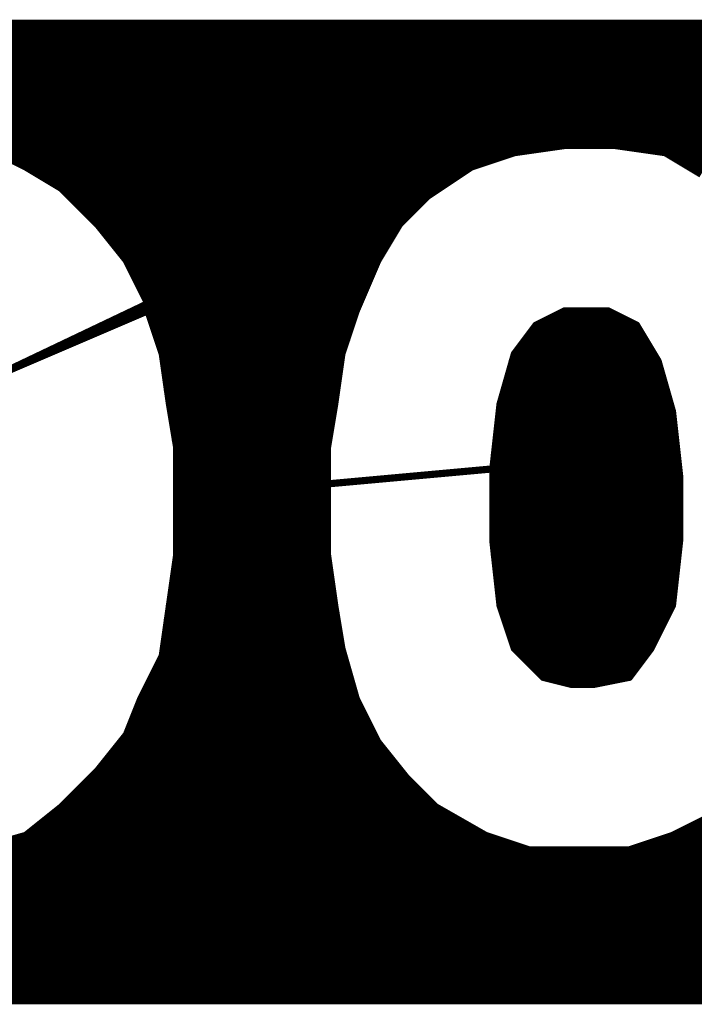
# Model space of a CAD drawing. Extents: x -35 to 35, y -57 to 81.
# Tile 12 of 153: x -8.415 to -7.477, y -5.765 to -4.395. Entities that reach past the tile are written whole.
import ezdxf

# ---------------------------------------------------------------- set-up
doc = ezdxf.new("R2010")
doc.units = 0
doc.layers.add('21', color=7, linetype='CONTINUOUS')

msp = doc.modelspace()

# ---------------------------------------------------------------- linework, layer by layer
at = {"layer": '21', "const_width": 0.01}
for points in [[(-3.717, -4.4), (-9.607, -4.4)], [(-9.727, -4.41), (-3.657, -4.41)], [(-9.797, -4.43), (-3.552, -4.43)], [(-9.762, -4.42), (-3.587, -4.42)], [(-9.827, -4.44), (-3.517, -4.44)], [(-9.857, -4.45), (-3.497, -4.45)], [(-9.897, -4.47), (-3.457, -4.47)], [(-9.877, -4.46), (-3.477, -4.46)], [(-9.917, -4.48), (-3.437, -4.48)], [(-9.937, -4.49), (-3.417, -4.49)], [(-9.977, -4.51), (-3.3845, -4.51)], [(-9.957, -4.5), (-3.397, -4.5)], [(-9.992, -4.52), (-3.372, -4.52)], [(-10.007, -4.53), (-3.3595, -4.53)], [(-10.037, -4.55), (-3.337, -4.55)], [(-10.022, -4.54), (-3.347, -4.54)], [(-10.047, -4.56), (-3.327, -4.56)], [(-10.057, -4.57), (-3.317, -4.57)], [(-8.467, -4.57), (-8.407, -4.6)], [(-8.447, -4.58), (-7.727, -4.58)], [(-7.787, -4.6), (-7.727, -4.58)], [(-7.727, -4.58), (-7.657, -4.57)], [(-7.657, -4.57), (-7.587, -4.57)], [(-7.587, -4.57), (-7.517, -4.58)], [(-7.517, -4.58), (-7.467, -4.61)], [(-7.517, -4.58), (-6.807, -4.58)], [(-8.427, -4.59), (-7.757, -4.59)], [(-7.5003, -4.59), (-6.837, -4.59)], [(-8.407, -4.6), (-8.357, -4.63)], [(-8.407, -4.6), (-7.787, -4.6)], [(-7.847, -4.64), (-7.787, -4.6)], [(-7.4837, -4.6), (-6.857, -4.6)], [(-8.3903, -4.61), (-7.802, -4.61)], [(-8.3737, -4.62), (-7.817, -4.62)], [(-8.357, -4.63), (-8.307, -4.68)], [(-8.357, -4.63), (-7.832, -4.63)], [(-8.347, -4.64), (-7.847, -4.64)], [(-7.887, -4.68), (-7.847, -4.64)], [(-8.337, -4.65), (-7.857, -4.65)], [(-8.327, -4.66), (-7.867, -4.66)], [(-8.317, -4.67), (-7.877, -4.67)], [(-8.307, -4.68), (-8.267, -4.73)], [(-8.307, -4.68), (-7.887, -4.68)], [(-8.299, -4.69), (-7.893, -4.69)], [(-7.917, -4.73), (-7.887, -4.68)], [(-8.291, -4.7), (-7.899, -4.7)], [(-8.283, -4.71), (-7.905, -4.71)], [(-8.275, -4.72), (-7.911, -4.72)], [(-8.267, -4.73), (-8.237, -4.79)], [(-8.267, -4.73), (-7.917, -4.73)], [(-7.947, -4.8), (-7.917, -4.73)], [(-8.262, -4.74), (-7.9213, -4.74)], [(-8.257, -4.75), (-7.9256, -4.75)], [(-8.252, -4.76), (-7.9299, -4.76)], [(-8.247, -4.77), (-7.9341, -4.77)], [(-8.242, -4.78), (-7.9384, -4.78)], [(-8.237, -4.79), (-8.447, -4.89)], [(-8.237, -4.79), (-7.9427, -4.79)], [(-8.447, -4.89), (-8.237, -4.8)], [(-8.279, -4.81), (-8.2603, -4.81)], [(-8.258, -4.8), (-7.947, -4.8)], [(-8.237, -4.8), (-8.217, -4.86)], [(-8.2337, -4.81), (-7.9503, -4.81)], [(-7.967, -4.86), (-7.947, -4.8)], [(-7.697, -4.82), (-7.657, -4.8)], [(-7.677, -4.81), (-7.577, -4.81)], [(-7.657, -4.8), (-7.597, -4.8)], [(-7.597, -4.8), (-7.557, -4.82)], [(-8.3, -4.82), (-8.2837, -4.82)], [(-8.2303, -4.82), (-7.9537, -4.82)], [(-7.727, -4.86), (-7.697, -4.82)], [(-7.697, -4.82), (-7.557, -4.82)], [(-7.557, -4.82), (-7.527, -4.87)], [(-8.342, -4.84), (-8.3303, -4.84)], [(-8.321, -4.83), (-8.307, -4.83)], [(-8.227, -4.83), (-7.957, -4.83)], [(-8.2237, -4.84), (-7.9603, -4.84)], [(-7.712, -4.84), (-7.545, -4.84)], [(-7.7045, -4.83), (-7.551, -4.83)], [(-8.363, -4.85), (-8.3537, -4.85)], [(-8.2203, -4.85), (-7.9637, -4.85)], [(-7.7195, -4.85), (-7.539, -4.85)], [(-8.384, -4.86), (-8.377, -4.86)], [(-8.217, -4.86), (-8.207, -4.93)], [(-8.217, -4.86), (-7.967, -4.86)], [(-7.977, -4.93), (-7.967, -4.86)], [(-7.747, -4.93), (-7.727, -4.86)], [(-7.727, -4.86), (-7.533, -4.86)], [(-8.405, -4.87), (-8.4003, -4.87)], [(-8.2156, -4.87), (-7.9684, -4.87)], [(-8.2141, -4.88), (-7.9699, -4.88)], [(-7.7327, -4.88), (-7.5241, -4.88)], [(-7.7299, -4.87), (-7.527, -4.87)], [(-7.527, -4.87), (-7.507, -4.94)], [(-8.2127, -4.89), (-7.9713, -4.89)], [(-7.7356, -4.89), (-7.5213, -4.89)], [(-8.2113, -4.9), (-7.9727, -4.9)], [(-7.7384, -4.9), (-7.5184, -4.9)], [(-8.2099, -4.91), (-7.9741, -4.91)], [(-8.2084, -4.92), (-7.9756, -4.92)], [(-7.7441, -4.92), (-7.5127, -4.92)], [(-7.7413, -4.91), (-7.5156, -4.91)], [(-8.207, -4.93), (-8.197, -4.99)], [(-8.207, -4.93), (-7.977, -4.93)], [(-7.987, -4.99), (-7.977, -4.93)], [(-7.757, -5.02), (-7.747, -4.93)], [(-7.747, -4.93), (-7.5099, -4.93)], [(-8.2053, -4.94), (-7.9787, -4.94)], [(-8.2037, -4.95), (-7.9803, -4.95)], [(-7.7492, -4.95), (-7.5059, -4.95)], [(-7.7481, -4.94), (-7.507, -4.94)], [(-7.507, -4.94), (-7.497, -5.03)], [(-8.202, -4.96), (-7.982, -4.96)], [(-7.7503, -4.96), (-7.5048, -4.96)], [(-8.2003, -4.97), (-7.9837, -4.97)], [(-7.7514, -4.97), (-7.5037, -4.97)], [(-8.1987, -4.98), (-7.9853, -4.98)], [(-8.197, -4.99), (-8.197, -5.06)], [(-8.197, -4.99), (-7.987, -4.99)], [(-7.987, -5.07), (-7.987, -4.99)], [(-7.7537, -4.99), (-7.5014, -4.99)], [(-7.7526, -4.98), (-7.5026, -4.98)], [(-8.197, -5), (-7.987, -5)], [(-7.7548, -5), (-7.5003, -5)], [(-8.197, -5.01), (-7.987, -5.01)], [(-7.7559, -5.01), (-7.4992, -5.01)], [(-8.197, -5.06), (-7.757, -5.02)], [(-7.757, -5.02), (-8.197, -5.06)], [(-8.197, -5.02), (-7.987, -5.02)], [(-8.197, -5.03), (-7.987, -5.03)], [(-7.757, -5.12), (-7.757, -5.02)], [(-7.757, -5.02), (-7.4981, -5.02)], [(-7.757, -5.03), (-7.497, -5.03)], [(-7.497, -5.03), (-7.497, -5.12)], [(-8.197, -5.04), (-7.987, -5.04)], [(-7.757, -5.04), (-7.497, -5.04)], [(-8.197, -5.05), (-8.087, -5.05)], [(-8.197, -5.06), (-7.987, -5.07)], [(-7.987, -5.07), (-8.197, -5.06)], [(-8.197, -5.06), (-8.197, -5.14)], [(-8.197, -5.06), (-7.987, -5.06)], [(-8.087, -5.05), (-7.987, -5.05)], [(-7.757, -5.05), (-7.497, -5.05)], [(-7.757, -5.06), (-7.497, -5.06)], [(-8.197, -5.07), (-7.987, -5.07)], [(-7.987, -5.14), (-7.987, -5.07)], [(-7.757, -5.07), (-7.497, -5.07)], [(-8.197, -5.08), (-7.987, -5.08)], [(-7.757, -5.08), (-7.497, -5.08)], [(-8.197, -5.09), (-7.987, -5.09)], [(-8.197, -5.1), (-7.987, -5.1)], [(-7.757, -5.09), (-7.497, -5.09)], [(-7.757, -5.1), (-7.497, -5.1)], [(-8.197, -5.11), (-7.987, -5.11)], [(-7.757, -5.11), (-7.497, -5.11)], [(-8.197, -5.12), (-7.987, -5.12)], [(-7.747, -5.21), (-7.757, -5.12)], [(-7.757, -5.12), (-7.497, -5.12)], [(-7.497, -5.12), (-7.507, -5.21)], [(-8.197, -5.14), (-8.207, -5.21)], [(-8.197, -5.13), (-7.987, -5.13)], [(-8.197, -5.14), (-7.987, -5.14)], [(-7.977, -5.21), (-7.987, -5.14)], [(-7.7559, -5.13), (-7.4981, -5.13)], [(-7.7548, -5.14), (-7.4992, -5.14)], [(-8.1984, -5.15), (-7.9856, -5.15)], [(-7.7537, -5.15), (-7.5003, -5.15)], [(-8.1999, -5.16), (-7.9841, -5.16)], [(-7.7526, -5.16), (-7.5014, -5.16)], [(-8.2027, -5.18), (-7.9813, -5.18)], [(-8.2013, -5.17), (-7.9827, -5.17)], [(-7.7514, -5.17), (-7.5026, -5.17)], [(-7.7503, -5.18), (-7.5037, -5.18)], [(-8.2041, -5.19), (-7.9799, -5.19)], [(-7.7492, -5.19), (-7.5048, -5.19)], [(-8.207, -5.21), (-8.217, -5.28)], [(-8.207, -5.21), (-7.977, -5.21)], [(-8.2056, -5.2), (-7.9784, -5.2)], [(-7.967, -5.27), (-7.977, -5.21)], [(-7.7481, -5.2), (-7.5059, -5.2)], [(-7.727, -5.27), (-7.747, -5.21)], [(-7.747, -5.21), (-7.507, -5.21)], [(-7.507, -5.21), (-7.537, -5.27)], [(-8.2084, -5.22), (-7.9753, -5.22)], [(-7.7437, -5.22), (-7.512, -5.22)], [(-8.2099, -5.23), (-7.9737, -5.23)], [(-7.7403, -5.23), (-7.517, -5.23)], [(-8.2127, -5.25), (-7.9703, -5.25)], [(-8.2113, -5.24), (-7.972, -5.24)], [(-7.737, -5.24), (-7.522, -5.24)], [(-7.7337, -5.25), (-7.527, -5.25)], [(-8.2141, -5.26), (-7.9687, -5.26)], [(-7.7303, -5.26), (-7.532, -5.26)], [(-8.2156, -5.27), (-7.967, -5.27)], [(-7.947, -5.34), (-7.967, -5.27)], [(-7.687, -5.31), (-7.727, -5.27)], [(-7.727, -5.27), (-7.537, -5.27)], [(-7.537, -5.27), (-7.567, -5.31)], [(-8.217, -5.28), (-8.247, -5.34)], [(-8.222, -5.29), (-7.9613, -5.29)], [(-8.217, -5.28), (-7.9641, -5.28)], [(-7.717, -5.28), (-7.5445, -5.28)], [(-7.707, -5.29), (-7.552, -5.29)], [(-8.227, -5.3), (-7.9584, -5.3)], [(-7.697, -5.3), (-7.5595, -5.3)], [(-8.237, -5.32), (-7.9527, -5.32)], [(-8.232, -5.31), (-7.9556, -5.31)], [(-7.647, -5.32), (-7.687, -5.31)], [(-7.687, -5.31), (-7.567, -5.31)], [(-7.617, -5.32), (-7.647, -5.32)], [(-7.647, -5.32), (-7.617, -5.32)], [(-7.567, -5.31), (-7.617, -5.32)], [(-8.242, -5.33), (-7.9499, -5.33)], [(-8.247, -5.34), (-8.267, -5.39)], [(-8.247, -5.34), (-7.947, -5.34)], [(-7.917, -5.4), (-7.947, -5.34)], [(-8.255, -5.36), (-7.937, -5.36)], [(-8.251, -5.35), (-7.942, -5.35)], [(-8.259, -5.37), (-7.932, -5.37)], [(-8.263, -5.38), (-7.927, -5.38)], [(-8.267, -5.39), (-8.307, -5.44)], [(-8.275, -5.4), (-7.917, -5.4)], [(-8.267, -5.39), (-7.922, -5.39)], [(-7.877, -5.45), (-7.917, -5.4)], [(-8.283, -5.41), (-7.909, -5.41)], [(-8.299, -5.43), (-7.893, -5.43)], [(-8.291, -5.42), (-7.901, -5.42)], [(-8.307, -5.44), (-8.357, -5.49)], [(-8.307, -5.44), (-7.885, -5.44)], [(-8.317, -5.45), (-7.877, -5.45)], [(-7.837, -5.49), (-7.877, -5.45)], [(-8.337, -5.47), (-7.857, -5.47)], [(-8.327, -5.46), (-7.867, -5.46)], [(-8.347, -5.48), (-7.847, -5.48)], [(-8.357, -5.49), (-8.407, -5.53)], [(-8.357, -5.49), (-7.837, -5.49)], [(-7.767, -5.53), (-7.837, -5.49)], [(-8.382, -5.51), (-7.802, -5.51)], [(-8.3695, -5.5), (-7.8195, -5.5)], [(-7.447, -5.5), (-7.507, -5.53)], [(-8.3945, -5.52), (-7.7845, -5.52)], [(-7.487, -5.52), (-6.867, -5.52)], [(-8.407, -5.53), (-8.477, -5.55)], [(-8.407, -5.53), (-7.767, -5.53)], [(-7.707, -5.55), (-7.767, -5.53)], [(-7.507, -5.53), (-7.567, -5.55)], [(-7.507, -5.53), (-6.832, -5.53)], [(-8.477, -5.55), (-7.707, -5.55)], [(-8.442, -5.54), (-7.737, -5.54)], [(-7.567, -5.55), (-7.707, -5.55)], [(-7.567, -5.55), (-6.737, -5.55)], [(-7.537, -5.54), (-6.797, -5.54)], [(-9.387, -5.56), (-3.277, -5.56)], [(-9.407, -5.58), (-3.302, -5.58)], [(-9.397, -5.57), (-3.2895, -5.57)], [(-9.417, -5.59), (-3.3145, -5.59)], [(-9.427, -5.6), (-3.327, -5.6)], [(-9.447, -5.62), (-3.357, -5.62)], [(-9.437, -5.61), (-3.342, -5.61)], [(-9.457, -5.63), (-3.372, -5.63)], [(-9.467, -5.64), (-3.387, -5.64)], [(-9.487, -5.66), (-3.412, -5.66)], [(-9.477, -5.65), (-3.3995, -5.65)], [(-9.497, -5.67), (-3.4245, -5.67)], [(-9.517, -5.69), (-3.457, -5.69)], [(-9.507, -5.68), (-3.437, -5.68)], [(-9.527, -5.7), (-3.477, -5.7)], [(-9.537, -5.71), (-3.497, -5.71)], [(-9.557, -5.73), (-3.567, -5.73)], [(-9.547, -5.72), (-3.532, -5.72)], [(-9.567, -5.74), (-3.597, -5.74)], [(-9.577, -5.75), (-3.627, -5.75)], [(-9.587, -5.76), (-3.767, -5.76)], [(-9.587, -5.76), (-3.767, -5.76)]]:
    msp.add_lwpolyline(points, dxfattribs=at)
at = {"layer": '21', "const_width": 0.005}
for points in [[(-7.7274, -4.5775, 1), (-7.7266, -4.5825)], [(-7.7262, -4.5824, 1), (-7.7278, -4.5776)], [(-7.727, -4.5825, 1), (-7.727, -4.5775)], [(-7.657, -4.5675, 1), (-7.657, -4.5725)], [(-7.6566, -4.5725, 1), (-7.6574, -4.5675)], [(-7.5866, -4.5675, 1), (-7.5874, -4.5725)], [(-7.587, -4.5725, 1), (-7.587, -4.5675)], [(-7.5157, -4.5779, 1), (-7.5183, -4.5821)], [(-7.517, -4.5775, 1), (-7.517, -4.5825)], [(-7.5174, -4.5825, 1), (-7.5166, -4.5775)], [(-7.757, -4.5925, 1), (-7.757, -4.5875)], [(-7.5003, -4.5875, 1), (-7.5003, -4.5925)], [(-8.4057, -4.5979, 1), (-8.4083, -4.6021)], [(-8.407, -4.5975, 1), (-8.407, -4.6025)], [(-8.4081, -4.6022, 1), (-8.4059, -4.5978)], [(-7.7878, -4.5976, 1), (-7.7862, -4.6024)], [(-7.7856, -4.6021, 1), (-7.7884, -4.5979)], [(-7.787, -4.6025, 1), (-7.787, -4.5975)], [(-7.4837, -4.5975, 1), (-7.4837, -4.6025)], [(-8.3903, -4.6075, 1), (-8.3903, -4.6125)], [(-8.3737, -4.6175, 1), (-8.3737, -4.6225)], [(-7.817, -4.6225, 1), (-7.817, -4.6175)], [(-7.802, -4.6125, 1), (-7.802, -4.6075)], [(-8.3552, -4.6282, 1), (-8.3588, -4.6318)], [(-8.357, -4.6275, 1), (-8.357, -4.6325)], [(-8.3583, -4.6321, 1), (-8.3557, -4.6279)], [(-7.832, -4.6325, 1), (-7.832, -4.6275)], [(-8.347, -4.6375, 1), (-8.347, -4.6425)], [(-7.8484, -4.6379, 1), (-7.8456, -4.6421)], [(-7.8452, -4.6418, 1), (-7.8488, -4.6382)], [(-7.847, -4.6425, 1), (-7.847, -4.6375)], [(-8.337, -4.6475, 1), (-8.337, -4.6525)], [(-8.327, -4.6575, 1), (-8.327, -4.6625)], [(-7.867, -4.6625, 1), (-7.867, -4.6575)], [(-7.857, -4.6525, 1), (-7.857, -4.6475)], [(-8.317, -4.6675, 1), (-8.317, -4.6725)], [(-7.877, -4.6725, 1), (-7.877, -4.6675)], [(-8.305, -4.6784, 1), (-8.309, -4.6816)], [(-8.307, -4.6775, 1), (-8.307, -4.6825)], [(-8.3088, -4.6818, 1), (-8.3052, -4.6782)], [(-8.299, -4.6875, 1), (-8.299, -4.6925)], [(-7.893, -4.6925, 1), (-7.893, -4.6875)], [(-7.8888, -4.6782, 1), (-7.8852, -4.6818)], [(-7.8849, -4.6813, 1), (-7.8891, -4.6787)], [(-7.887, -4.6825, 1), (-7.887, -4.6775)], [(-8.291, -4.6975, 1), (-8.291, -4.7025)], [(-7.899, -4.7025, 1), (-7.899, -4.6975)], [(-8.283, -4.7075, 1), (-8.283, -4.7125)], [(-7.905, -4.7125, 1), (-7.905, -4.7075)], [(-8.275, -4.7175, 1), (-8.275, -4.7225)], [(-8.2648, -4.7289, 1), (-8.2692, -4.7311)], [(-8.267, -4.7275, 1), (-8.267, -4.7325)], [(-8.269, -4.7316, 1), (-8.265, -4.7284)], [(-7.9191, -4.7287, 1), (-7.9149, -4.7313)], [(-7.9147, -4.731, 1), (-7.9193, -4.729)], [(-7.917, -4.7325, 1), (-7.917, -4.7275)], [(-7.911, -4.7225, 1), (-7.911, -4.7175)], [(-8.262, -4.7375, 1), (-8.262, -4.7425)], [(-7.9213, -4.7425, 1), (-7.9213, -4.7375)], [(-8.257, -4.7475, 1), (-8.257, -4.7525)], [(-7.9256, -4.7525, 1), (-7.9256, -4.7475)], [(-8.252, -4.7575, 1), (-8.252, -4.7625)], [(-8.247, -4.7675, 1), (-8.247, -4.7725)], [(-7.9341, -4.7725, 1), (-7.9341, -4.7675)], [(-7.9299, -4.7625, 1), (-7.9299, -4.7575)], [(-8.242, -4.7775, 1), (-8.242, -4.7825)], [(-7.9384, -4.7825, 1), (-7.9384, -4.7775)], [(-8.237, -4.7875, 1), (-8.237, -4.7925)], [(-8.2346, -4.7992, 1), (-8.2394, -4.8008)], [(-8.2392, -4.7911, 1), (-8.2348, -4.7889)], [(-8.2359, -4.7923, 1), (-8.2381, -4.7877)], [(-8.236, -4.8023, 1), (-8.238, -4.7977)], [(-7.9446, -4.8008, 1), (-7.9494, -4.7992)], [(-7.9427, -4.7925, 1), (-7.9427, -4.7875)], [(-8.279, -4.8075, 1), (-8.279, -4.8125)], [(-8.258, -4.7975, 1), (-8.258, -4.8025)], [(-8.2603, -4.8125, 1), (-8.2603, -4.8075)], [(-8.2337, -4.8075, 1), (-8.2337, -4.8125)], [(-7.9503, -4.8125, 1), (-7.9503, -4.8075)], [(-7.9493, -4.799, 1), (-7.9447, -4.801)], [(-7.947, -4.8025, 1), (-7.947, -4.7975)], [(-7.677, -4.8075, 1), (-7.677, -4.8125)], [(-7.657, -4.7975, 1), (-7.657, -4.8025)], [(-7.6559, -4.8022, 1), (-7.6581, -4.7978)], [(-7.5959, -4.7978, 1), (-7.5981, -4.8022)], [(-7.597, -4.8025, 1), (-7.597, -4.7975)], [(-7.577, -4.8125, 1), (-7.577, -4.8075)], [(-8.3, -4.8175, 1), (-8.3, -4.8225)], [(-8.2837, -4.8225, 1), (-8.2837, -4.8175)], [(-8.2303, -4.8175, 1), (-8.2303, -4.8225)], [(-7.9537, -4.8225, 1), (-7.9537, -4.8175)], [(-7.697, -4.8175, 1), (-7.697, -4.8225)], [(-7.6981, -4.8178, 1), (-7.6959, -4.8222)], [(-7.695, -4.8215, 1), (-7.699, -4.8185)], [(-7.5549, -4.8187, 1), (-7.5591, -4.8213)], [(-7.5581, -4.8222, 1), (-7.5559, -4.8178)], [(-7.557, -4.8225, 1), (-7.557, -4.8175)], [(-8.342, -4.8375, 1), (-8.342, -4.8425)], [(-8.3303, -4.8425, 1), (-8.3303, -4.8375)], [(-8.321, -4.8275, 1), (-8.321, -4.8325)], [(-8.307, -4.8325, 1), (-8.307, -4.8275)], [(-8.227, -4.8275, 1), (-8.227, -4.8325)], [(-8.2237, -4.8375, 1), (-8.2237, -4.8425)], [(-7.9603, -4.8425, 1), (-7.9603, -4.8375)], [(-7.957, -4.8325, 1), (-7.957, -4.8275)], [(-7.712, -4.8375, 1), (-7.712, -4.8425)], [(-7.7045, -4.8275, 1), (-7.7045, -4.8325)], [(-7.551, -4.8325, 1), (-7.551, -4.8275)], [(-7.545, -4.8425, 1), (-7.545, -4.8375)], [(-8.363, -4.8475, 1), (-8.363, -4.8525)], [(-8.3537, -4.8525, 1), (-8.3537, -4.8475)], [(-8.2203, -4.8475, 1), (-8.2203, -4.8525)], [(-7.9637, -4.8525, 1), (-7.9637, -4.8475)], [(-7.7195, -4.8475, 1), (-7.7195, -4.8525)], [(-7.539, -4.8525, 1), (-7.539, -4.8475)], [(-8.384, -4.8575, 1), (-8.384, -4.8625)], [(-8.377, -4.8625, 1), (-8.377, -4.8575)], [(-8.2145, -4.8596, 1), (-8.2195, -4.8604)], [(-8.217, -4.8575, 1), (-8.217, -4.8625)], [(-8.2194, -4.8608, 1), (-8.2146, -4.8592)], [(-7.9645, -4.8604, 1), (-7.9695, -4.8596)], [(-7.9694, -4.8592, 1), (-7.9646, -4.8608)], [(-7.967, -4.8625, 1), (-7.967, -4.8575)], [(-7.727, -4.8575, 1), (-7.727, -4.8625)], [(-7.729, -4.8585, 1), (-7.725, -4.8615)], [(-7.7246, -4.8607, 1), (-7.7294, -4.8593)], [(-7.533, -4.8625, 1), (-7.533, -4.8575)], [(-8.405, -4.8675, 1), (-8.405, -4.8725)], [(-8.4003, -4.8725, 1), (-8.4003, -4.8675)], [(-8.2156, -4.8675, 1), (-8.2156, -4.8725)], [(-8.2141, -4.8775, 1), (-8.2141, -4.8825)], [(-7.9699, -4.8825, 1), (-7.9699, -4.8775)], [(-7.9684, -4.8725, 1), (-7.9684, -4.8675)], [(-7.7327, -4.8775, 1), (-7.7327, -4.8825)], [(-7.7299, -4.8675, 1), (-7.7299, -4.8725)], [(-7.5246, -4.8693, 1), (-7.5294, -4.8707)], [(-7.5291, -4.8713, 1), (-7.5249, -4.8687)], [(-7.527, -4.8725, 1), (-7.527, -4.8675)], [(-7.5241, -4.8825, 1), (-7.5241, -4.8775)], [(-8.2127, -4.8875, 1), (-8.2127, -4.8925)], [(-7.9713, -4.8925, 1), (-7.9713, -4.8875)], [(-7.7356, -4.8875, 1), (-7.7356, -4.8925)], [(-7.5213, -4.8925, 1), (-7.5213, -4.8875)], [(-8.2113, -4.8975, 1), (-8.2113, -4.9025)], [(-7.9727, -4.9025, 1), (-7.9727, -4.8975)], [(-7.7384, -4.8975, 1), (-7.7384, -4.9025)], [(-7.5184, -4.9025, 1), (-7.5184, -4.8975)], [(-8.2099, -4.9075, 1), (-8.2099, -4.9125)], [(-8.2084, -4.9175, 1), (-8.2084, -4.9225)], [(-7.9756, -4.9225, 1), (-7.9756, -4.9175)], [(-7.9741, -4.9125, 1), (-7.9741, -4.9075)], [(-7.7441, -4.9175, 1), (-7.7441, -4.9225)], [(-7.7413, -4.9075, 1), (-7.7413, -4.9125)], [(-7.5156, -4.9125, 1), (-7.5156, -4.9075)], [(-7.5127, -4.9225, 1), (-7.5127, -4.9175)], [(-8.2045, -4.9296, 1), (-8.2095, -4.9304)], [(-8.207, -4.9275, 1), (-8.207, -4.9325)], [(-8.2095, -4.9304, 1), (-8.2045, -4.9296)], [(-7.9745, -4.9304, 1), (-7.9795, -4.9296)], [(-7.9795, -4.9296, 1), (-7.9745, -4.9304)], [(-7.977, -4.9325, 1), (-7.977, -4.9275)], [(-7.7445, -4.9303, 1), (-7.7495, -4.9297)], [(-7.747, -4.9275, 1), (-7.747, -4.9325)], [(-7.7494, -4.9293, 1), (-7.7446, -4.9307)], [(-7.5099, -4.9325, 1), (-7.5099, -4.9275)], [(-8.2053, -4.9375, 1), (-8.2053, -4.9425)], [(-8.2037, -4.9475, 1), (-8.2037, -4.9525)], [(-7.9803, -4.9525, 1), (-7.9803, -4.9475)], [(-7.9787, -4.9425, 1), (-7.9787, -4.9375)], [(-7.7492, -4.9475, 1), (-7.7492, -4.9525)], [(-7.7481, -4.9375, 1), (-7.7481, -4.9425)], [(-7.5045, -4.9397, 1), (-7.5095, -4.9403)], [(-7.5094, -4.9407, 1), (-7.5046, -4.9393)], [(-7.507, -4.9425, 1), (-7.507, -4.9375)], [(-7.5059, -4.9525, 1), (-7.5059, -4.9475)], [(-8.202, -4.9575, 1), (-8.202, -4.9625)], [(-7.982, -4.9625, 1), (-7.982, -4.9575)], [(-7.7503, -4.9575, 1), (-7.7503, -4.9625)], [(-7.5048, -4.9625, 1), (-7.5048, -4.9575)], [(-8.2003, -4.9675, 1), (-8.2003, -4.9725)], [(-7.9837, -4.9725, 1), (-7.9837, -4.9675)], [(-7.7514, -4.9675, 1), (-7.7514, -4.9725)], [(-7.5037, -4.9725, 1), (-7.5037, -4.9675)], [(-8.1987, -4.9775, 1), (-8.1987, -4.9825)], [(-8.1945, -4.99, 1), (-8.1995, -4.99)], [(-8.197, -4.9875, 1), (-8.197, -4.9925)], [(-7.9845, -4.99, 1), (-7.9895, -4.99)], [(-7.987, -4.9925, 1), (-7.987, -4.9875)], [(-7.9853, -4.9825, 1), (-7.9853, -4.9775)], [(-7.7537, -4.9875, 1), (-7.7537, -4.9925)], [(-7.7526, -4.9775, 1), (-7.7526, -4.9825)], [(-7.5026, -4.9825, 1), (-7.5026, -4.9775)], [(-7.5014, -4.9925, 1), (-7.5014, -4.9875)], [(-8.1995, -4.9904, 1), (-8.1945, -4.9896)], [(-8.197, -4.9975, 1), (-8.197, -5.0025)], [(-7.9895, -4.9896, 1), (-7.9845, -4.9904)], [(-7.987, -5.0025, 1), (-7.987, -4.9975)], [(-7.7548, -4.9975, 1), (-7.7548, -5.0025)], [(-7.5003, -5.0025, 1), (-7.5003, -4.9975)], [(-8.197, -5.0075, 1), (-8.197, -5.0125)], [(-7.987, -5.0125, 1), (-7.987, -5.0075)], [(-7.7559, -5.0075, 1), (-7.7559, -5.0125)], [(-7.4992, -5.0125, 1), (-7.4992, -5.0075)], [(-8.197, -5.0175, 1), (-8.197, -5.0225)], [(-8.197, -5.0275, 1), (-8.197, -5.0325)], [(-7.987, -5.0225, 1), (-7.987, -5.0175)], [(-7.987, -5.0325, 1), (-7.987, -5.0275)], [(-7.7545, -5.02, 1), (-7.7595, -5.02)], [(-7.757, -5.0175, 1), (-7.757, -5.0225)], [(-7.7595, -5.0197, 1), (-7.7545, -5.0203)], [(-7.757, -5.0275, 1), (-7.757, -5.0325)], [(-7.7568, -5.0225, 1), (-7.7572, -5.0175)], [(-7.7568, -5.0225, 1), (-7.7572, -5.0175)], [(-7.4945, -5.03, 1), (-7.4995, -5.03)], [(-7.4995, -5.0303, 1), (-7.4945, -5.0297)], [(-7.4981, -5.0225, 1), (-7.4981, -5.0175)], [(-7.497, -5.0325, 1), (-7.497, -5.0275)], [(-8.197, -5.0375, 1), (-8.197, -5.0425)], [(-7.987, -5.0425, 1), (-7.987, -5.0375)], [(-7.757, -5.0375, 1), (-7.757, -5.0425)], [(-7.497, -5.0425, 1), (-7.497, -5.0375)], [(-8.197, -5.0475, 1), (-8.197, -5.0525)], [(-8.1972, -5.0575, 1), (-8.1968, -5.0625)], [(-8.1972, -5.0575, 1), (-8.1968, -5.0625)], [(-8.1969, -5.0575, 1), (-8.1971, -5.0625)], [(-8.1969, -5.0575, 1), (-8.1971, -5.0625)], [(-8.1945, -5.06, 1), (-8.1995, -5.06)], [(-8.197, -5.0575, 1), (-8.197, -5.0625)], [(-8.087, -5.0475, 1), (-8.087, -5.0525)], [(-8.087, -5.0525, 1), (-8.087, -5.0475)], [(-7.987, -5.0525, 1), (-7.987, -5.0475)], [(-7.987, -5.0625, 1), (-7.987, -5.0575)], [(-7.757, -5.0475, 1), (-7.757, -5.0525)], [(-7.757, -5.0575, 1), (-7.757, -5.0625)], [(-7.497, -5.0525, 1), (-7.497, -5.0475)], [(-7.497, -5.0625, 1), (-7.497, -5.0575)], [(-8.1995, -5.06, 1), (-8.1945, -5.06)], [(-8.197, -5.0675, 1), (-8.197, -5.0725)], [(-7.9845, -5.07, 1), (-7.9895, -5.07)], [(-7.9895, -5.07, 1), (-7.9845, -5.07)], [(-7.9871, -5.0725, 1), (-7.9869, -5.0675)], [(-7.9871, -5.0725, 1), (-7.9869, -5.0675)], [(-7.987, -5.0725, 1), (-7.987, -5.0675)], [(-7.757, -5.0675, 1), (-7.757, -5.0725)], [(-7.497, -5.0725, 1), (-7.497, -5.0675)], [(-8.197, -5.0775, 1), (-8.197, -5.0825)], [(-7.987, -5.0825, 1), (-7.987, -5.0775)], [(-7.757, -5.0775, 1), (-7.757, -5.0825)], [(-7.497, -5.0825, 1), (-7.497, -5.0775)], [(-8.197, -5.0875, 1), (-8.197, -5.0925)], [(-8.197, -5.0975, 1), (-8.197, -5.1025)], [(-7.987, -5.0925, 1), (-7.987, -5.0875)], [(-7.987, -5.1025, 1), (-7.987, -5.0975)], [(-7.757, -5.0875, 1), (-7.757, -5.0925)], [(-7.757, -5.0975, 1), (-7.757, -5.1025)], [(-7.497, -5.0925, 1), (-7.497, -5.0875)], [(-7.497, -5.1025, 1), (-7.497, -5.0975)], [(-8.197, -5.1075, 1), (-8.197, -5.1125)], [(-7.987, -5.1125, 1), (-7.987, -5.1075)], [(-7.757, -5.1075, 1), (-7.757, -5.1125)], [(-7.497, -5.1125, 1), (-7.497, -5.1075)], [(-8.197, -5.1175, 1), (-8.197, -5.1225)], [(-7.987, -5.1225, 1), (-7.987, -5.1175)], [(-7.7545, -5.1197, 1), (-7.7595, -5.1203)], [(-7.757, -5.1175, 1), (-7.757, -5.1225)], [(-7.7595, -5.12, 1), (-7.7545, -5.12)], [(-7.4945, -5.1203, 1), (-7.4995, -5.1197)], [(-7.4995, -5.12, 1), (-7.4945, -5.12)], [(-7.497, -5.1225, 1), (-7.497, -5.1175)], [(-8.197, -5.1275, 1), (-8.197, -5.1325)], [(-8.1945, -5.1404, 1), (-8.1995, -5.1396)], [(-8.197, -5.1375, 1), (-8.197, -5.1425)], [(-7.9845, -5.1396, 1), (-7.9895, -5.1404)], [(-7.987, -5.1325, 1), (-7.987, -5.1275)], [(-7.987, -5.1425, 1), (-7.987, -5.1375)], [(-7.7559, -5.1275, 1), (-7.7559, -5.1325)], [(-7.7548, -5.1375, 1), (-7.7548, -5.1425)], [(-7.4992, -5.1425, 1), (-7.4992, -5.1375)], [(-7.4981, -5.1325, 1), (-7.4981, -5.1275)], [(-8.1984, -5.1475, 1), (-8.1984, -5.1525)], [(-8.1995, -5.14, 1), (-8.1945, -5.14)], [(-7.9895, -5.14, 1), (-7.9845, -5.14)], [(-7.9856, -5.1525, 1), (-7.9856, -5.1475)], [(-7.7537, -5.1475, 1), (-7.7537, -5.1525)], [(-7.5003, -5.1525, 1), (-7.5003, -5.1475)], [(-8.1999, -5.1575, 1), (-8.1999, -5.1625)], [(-7.9841, -5.1625, 1), (-7.9841, -5.1575)], [(-7.7526, -5.1575, 1), (-7.7526, -5.1625)], [(-7.5014, -5.1625, 1), (-7.5014, -5.1575)], [(-8.2027, -5.1775, 1), (-8.2027, -5.1825)], [(-8.2013, -5.1675, 1), (-8.2013, -5.1725)], [(-7.9827, -5.1725, 1), (-7.9827, -5.1675)], [(-7.9813, -5.1825, 1), (-7.9813, -5.1775)], [(-7.7514, -5.1675, 1), (-7.7514, -5.1725)], [(-7.7503, -5.1775, 1), (-7.7503, -5.1825)], [(-7.5037, -5.1825, 1), (-7.5037, -5.1775)], [(-7.5026, -5.1725, 1), (-7.5026, -5.1675)], [(-8.2041, -5.1875, 1), (-8.2041, -5.1925)], [(-7.9799, -5.1925, 1), (-7.9799, -5.1875)], [(-7.7492, -5.1875, 1), (-7.7492, -5.1925)], [(-7.5048, -5.1925, 1), (-7.5048, -5.1875)], [(-8.2045, -5.2104, 1), (-8.2095, -5.2096)], [(-8.207, -5.2075, 1), (-8.207, -5.2125)], [(-8.2056, -5.1975, 1), (-8.2056, -5.2025)], [(-7.9745, -5.2096, 1), (-7.9795, -5.2104)], [(-7.9784, -5.2025, 1), (-7.9784, -5.1975)], [(-7.977, -5.2125, 1), (-7.977, -5.2075)], [(-7.7481, -5.1975, 1), (-7.7481, -5.2025)], [(-7.7446, -5.2092, 1), (-7.7494, -5.2108)], [(-7.747, -5.2075, 1), (-7.747, -5.2125)], [(-7.5048, -5.2111, 1), (-7.5092, -5.2089)], [(-7.507, -5.2125, 1), (-7.507, -5.2075)], [(-7.5059, -5.2025, 1), (-7.5059, -5.1975)], [(-8.2084, -5.2175, 1), (-8.2084, -5.2225)], [(-8.2095, -5.2096, 1), (-8.2045, -5.2104)], [(-7.9795, -5.2104, 1), (-7.9745, -5.2096)], [(-7.9753, -5.2225, 1), (-7.9753, -5.2175)], [(-7.7495, -5.2103, 1), (-7.7445, -5.2097)], [(-7.7437, -5.2175, 1), (-7.7437, -5.2225)], [(-7.512, -5.2225, 1), (-7.512, -5.2175)], [(-7.5095, -5.2097, 1), (-7.5045, -5.2103)], [(-8.2099, -5.2275, 1), (-8.2099, -5.2325)], [(-7.9737, -5.2325, 1), (-7.9737, -5.2275)], [(-7.7403, -5.2275, 1), (-7.7403, -5.2325)], [(-7.517, -5.2325, 1), (-7.517, -5.2275)], [(-8.2127, -5.2475, 1), (-8.2127, -5.2525)], [(-8.2113, -5.2375, 1), (-8.2113, -5.2425)], [(-7.972, -5.2425, 1), (-7.972, -5.2375)], [(-7.9703, -5.2525, 1), (-7.9703, -5.2475)], [(-7.737, -5.2375, 1), (-7.737, -5.2425)], [(-7.7337, -5.2475, 1), (-7.7337, -5.2525)], [(-7.527, -5.2525, 1), (-7.527, -5.2475)], [(-7.522, -5.2425, 1), (-7.522, -5.2375)], [(-8.2141, -5.2575, 1), (-8.2141, -5.2625)], [(-7.9687, -5.2625, 1), (-7.9687, -5.2575)], [(-7.7303, -5.2575, 1), (-7.7303, -5.2625)], [(-7.532, -5.2625, 1), (-7.532, -5.2575)], [(-8.2156, -5.2675, 1), (-8.2156, -5.2725)], [(-7.9646, -5.2693, 1), (-7.9694, -5.2707)], [(-7.9695, -5.2704, 1), (-7.9645, -5.2696)], [(-7.967, -5.2725, 1), (-7.967, -5.2675)], [(-7.7252, -5.2682, 1), (-7.7288, -5.2718)], [(-7.727, -5.2675, 1), (-7.727, -5.2725)], [(-7.7294, -5.2708, 1), (-7.7246, -5.2692)], [(-7.5392, -5.2689, 1), (-7.5348, -5.2711)], [(-7.535, -5.2715, 1), (-7.539, -5.2685)], [(-7.537, -5.2725, 1), (-7.537, -5.2675)], [(-8.222, -5.2875, 1), (-8.222, -5.2925)], [(-8.217, -5.2775, 1), (-8.217, -5.2825)], [(-8.2195, -5.2796, 1), (-8.2145, -5.2804)], [(-8.2148, -5.2811, 1), (-8.2192, -5.2789)], [(-7.9641, -5.2825, 1), (-7.9641, -5.2775)], [(-7.9613, -5.2925, 1), (-7.9613, -5.2875)], [(-7.717, -5.2775, 1), (-7.717, -5.2825)], [(-7.707, -5.2875, 1), (-7.707, -5.2925)], [(-7.552, -5.2925, 1), (-7.552, -5.2875)], [(-7.5445, -5.2825, 1), (-7.5445, -5.2775)], [(-8.227, -5.2975, 1), (-8.227, -5.3025)], [(-7.9584, -5.3025, 1), (-7.9584, -5.2975)], [(-7.697, -5.2975, 1), (-7.697, -5.3025)], [(-7.5595, -5.3025, 1), (-7.5595, -5.2975)], [(-8.237, -5.3175, 1), (-8.237, -5.3225)], [(-8.232, -5.3075, 1), (-8.232, -5.3125)], [(-7.9556, -5.3125, 1), (-7.9556, -5.3075)], [(-7.9527, -5.3225, 1), (-7.9527, -5.3175)], [(-7.6864, -5.3076, 1), (-7.6876, -5.3124)], [(-7.687, -5.3075, 1), (-7.687, -5.3125)], [(-7.6888, -5.3118, 1), (-7.6852, -5.3082)], [(-7.647, -5.3175, 1), (-7.647, -5.3225)], [(-7.647, -5.3175, 1), (-7.647, -5.3225)], [(-7.6476, -5.3224, 1), (-7.6464, -5.3176)], [(-7.6175, -5.3175, 1), (-7.6165, -5.3225)], [(-7.617, -5.3225, 1), (-7.617, -5.3175)], [(-7.617, -5.3225, 1), (-7.617, -5.3175)], [(-7.569, -5.3085, 1), (-7.565, -5.3115)], [(-7.5665, -5.3125, 1), (-7.5675, -5.3075)], [(-7.567, -5.3125, 1), (-7.567, -5.3075)], [(-8.242, -5.3275, 1), (-8.242, -5.3325)], [(-7.9499, -5.3325, 1), (-7.9499, -5.3275)], [(-8.247, -5.3375, 1), (-8.247, -5.3425)], [(-8.2492, -5.3389, 1), (-8.2448, -5.3411)], [(-8.2447, -5.3409, 1), (-8.2493, -5.3391)], [(-7.9448, -5.3389, 1), (-7.9492, -5.3411)], [(-7.9494, -5.3407, 1), (-7.9446, -5.3393)], [(-7.947, -5.3425, 1), (-7.947, -5.3375)], [(-8.255, -5.3575, 1), (-8.255, -5.3625)], [(-8.251, -5.3475, 1), (-8.251, -5.3525)], [(-7.942, -5.3525, 1), (-7.942, -5.3475)], [(-7.937, -5.3625, 1), (-7.937, -5.3575)], [(-8.259, -5.3675, 1), (-8.259, -5.3725)], [(-7.932, -5.3725, 1), (-7.932, -5.3675)], [(-8.263, -5.3775, 1), (-8.263, -5.3825)], [(-7.927, -5.3825, 1), (-7.927, -5.3775)], [(-8.275, -5.3975, 1), (-8.275, -5.4025)], [(-8.267, -5.3875, 1), (-8.267, -5.3925)], [(-8.2693, -5.3891, 1), (-8.2647, -5.3909)], [(-8.265, -5.3916, 1), (-8.269, -5.3884)], [(-7.922, -5.3925, 1), (-7.922, -5.3875)], [(-7.915, -5.3984, 1), (-7.919, -5.4016)], [(-7.9192, -5.4011, 1), (-7.9148, -5.3989)], [(-7.917, -5.4025, 1), (-7.917, -5.3975)], [(-8.283, -5.4075, 1), (-8.283, -5.4125)], [(-7.909, -5.4125, 1), (-7.909, -5.4075)], [(-8.299, -5.4275, 1), (-8.299, -5.4325)], [(-8.291, -5.4175, 1), (-8.291, -5.4225)], [(-7.901, -5.4225, 1), (-7.901, -5.4175)], [(-7.893, -5.4325, 1), (-7.893, -5.4275)], [(-8.309, -5.4384, 1), (-8.305, -5.4416)], [(-8.307, -5.4375, 1), (-8.307, -5.4425)], [(-8.3052, -5.4418, 1), (-8.3088, -5.4382)], [(-7.885, -5.4425, 1), (-7.885, -5.4375)], [(-8.317, -5.4475, 1), (-8.317, -5.4525)], [(-7.8752, -5.4482, 1), (-7.8788, -5.4518)], [(-7.879, -5.4516, 1), (-7.875, -5.4484)], [(-7.877, -5.4525, 1), (-7.877, -5.4475)], [(-8.337, -5.4675, 1), (-8.337, -5.4725)], [(-8.327, -5.4575, 1), (-8.327, -5.4625)], [(-7.867, -5.4625, 1), (-7.867, -5.4575)], [(-7.857, -5.4725, 1), (-7.857, -5.4675)], [(-8.347, -5.4775, 1), (-8.347, -5.4825)], [(-7.847, -5.4825, 1), (-7.847, -5.4775)], [(-8.357, -5.4875, 1), (-8.357, -5.4925)], [(-8.3588, -5.4882, 1), (-8.3552, -5.4918)], [(-8.3554, -5.492, 1), (-8.3586, -5.488)], [(-7.8358, -5.4878, 1), (-7.8382, -5.4922)], [(-7.8388, -5.4918, 1), (-7.8352, -5.4882)], [(-7.837, -5.4925, 1), (-7.837, -5.4875)], [(-8.382, -5.5075, 1), (-8.382, -5.5125)], [(-8.3695, -5.4975, 1), (-8.3695, -5.5025)], [(-7.8195, -5.5025, 1), (-7.8195, -5.4975)], [(-7.802, -5.5125, 1), (-7.802, -5.5075)], [(-8.3945, -5.5175, 1), (-8.3945, -5.5225)], [(-7.7845, -5.5225, 1), (-7.7845, -5.5175)], [(-7.487, -5.5175, 1), (-7.487, -5.5225)], [(-8.4086, -5.528, 1), (-8.4054, -5.532)], [(-8.407, -5.5275, 1), (-8.407, -5.5325)], [(-8.4063, -5.5324, 1), (-8.4077, -5.5276)], [(-7.7662, -5.5276, 1), (-7.7678, -5.5324)], [(-7.7682, -5.5322, 1), (-7.7658, -5.5278)], [(-7.767, -5.5325, 1), (-7.767, -5.5275)], [(-7.507, -5.5275, 1), (-7.507, -5.5325)], [(-7.5081, -5.5278, 1), (-7.5059, -5.5322)], [(-7.5062, -5.5324, 1), (-7.5078, -5.5276)], [(-7.737, -5.5425, 1), (-7.737, -5.5375)], [(-7.707, -5.5475, 1), (-7.707, -5.5525)], [(-7.7078, -5.5524, 1), (-7.7062, -5.5476)], [(-7.707, -5.5525, 1), (-7.707, -5.5475)], [(-7.567, -5.5475, 1), (-7.567, -5.5525)], [(-7.5678, -5.5476, 1), (-7.5662, -5.5524)], [(-7.567, -5.5525, 1), (-7.567, -5.5475)], [(-7.537, -5.5375, 1), (-7.537, -5.5425)]]:
    msp.add_lwpolyline(points, format="xyb", dxfattribs=at)

doc.saveas('drawing.dxf')
